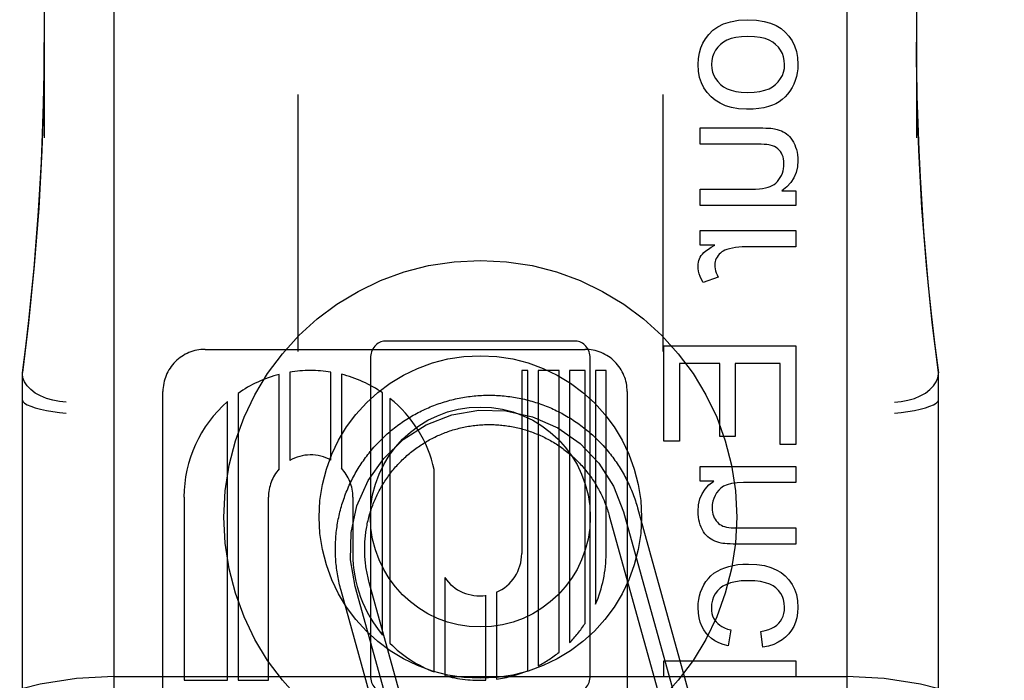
# Model space of a CAD drawing. Header units: inches. Extents: x 0 to 204, y 0 to 132.
# Tile 44 of 112: x 93.839 to 94.511, y 49.395 to 49.846. Entities that reach past the tile are written whole.
import ezdxf

# ---------------------------------------------------------------- set-up
doc = ezdxf.new("R2010")
doc.units = ezdxf.units.IN
doc.header["$LTSCALE"] = 11.243375
doc.header["$MEASUREMENT"] = 0
doc.linetypes.add('HIDDEN', pattern=[0.2, 0.1, -0.1])
doc.layers.add('DEFAULT_2', color=8, linetype='HIDDEN')

msp = doc.modelspace()

# ---------------------------------------------------------------- linework, layer by layer
at = {"layer": 'DEFAULT_2', "color": 8, "linetype": 'HIDDEN'}
for p, q in [((93.90356, 52.25676), (93.90356, 46.75626)), ((94.40356, 52.25676), (94.40356, 46.75626)), ((93.85606, 50.44702), (93.85606, 49.76497)), ((94.45106, 50.44702), (94.45106, 49.76497)), ((94.02906, 49.79454), (94.02906, 49.61924)), ((94.27806, 49.79454), (94.27806, 49.61924)), ((94.30358, 49.77179), (94.34398, 49.77179)), ((94.30358, 49.76074), (94.30358, 49.77179)), ((94.33974, 49.76074), (94.30358, 49.76074)), ((94.30358, 49.72998), (94.33851, 49.72998)), ((94.30358, 49.71893), (94.30358, 49.72998)), ((94.3592, 49.72881), (94.36878, 49.72881)), ((94.36878, 49.72881), (94.36878, 49.71893)), ((94.36878, 49.71893), (94.30358, 49.71893)), ((94.30358, 49.70174), (94.36878, 49.70174)), ((94.30358, 49.69179), (94.30358, 49.70174)), ((94.36878, 49.70174), (94.36878, 49.69069)), ((94.31347, 49.69179), (94.30358, 49.69179)), ((94.36878, 49.69069), (94.33465, 49.69069)), ((94.31592, 49.67012), (94.30567, 49.66632)), ((93.96578, 49.62079), (94.22497, 49.62079)), ((94.21856, 49.62646), (94.08856, 49.62646)), ((94.27878, 49.62316), (94.36878, 49.62316)), ((94.27878, 49.55808), (94.27878, 49.62316)), ((94.36878, 49.62316), (94.36878, 49.556)), ((94.07856, 49.61459), (94.07856, 49.39834)), ((94.22856, 49.39834), (94.22856, 49.61459)), ((94.31697, 49.61125), (94.2894, 49.61125)), ((94.2894, 49.61125), (94.2894, 49.55808)), ((94.31697, 49.56146), (94.31697, 49.61125)), ((94.35816, 49.61125), (94.32753, 49.61125)), ((94.32753, 49.61125), (94.32753, 49.56146)), ((94.35816, 49.556), (94.35816, 49.61125)), ((93.84106, 48.86186), (93.84106, 49.60491)), ((94.01633, 49.53923), (94.01633, 49.60369)), ((94.02348, 49.6052), (94.02348, 49.545)), ((94.05159, 49.54526), (94.05159, 49.60528)), ((94.05873, 49.60381), (94.05873, 49.53975)), ((94.18591, 49.60639), (94.18177, 49.60639)), ((94.18177, 49.60639), (94.18177, 49.48151)), ((94.18591, 49.40164), (94.18591, 49.60639)), ((94.20734, 49.60639), (94.19305, 49.60639)), ((94.19305, 49.60639), (94.19305, 49.40498)), ((94.20734, 49.41437), (94.20734, 49.60639)), ((94.22508, 49.60639), (94.21448, 49.60639)), ((94.21448, 49.60639), (94.21448, 49.42085)), ((94.22508, 49.43393), (94.22508, 49.60639)), ((94.23937, 49.60639), (94.23222, 49.60639)), ((94.23222, 49.60639), (94.23222, 49.44712)), ((94.23937, 49.48151), (94.23937, 49.60639)), ((94.46606, 48.86186), (94.46606, 49.60491)), ((93.93696, 48.98712), (93.93696, 49.59199)), ((93.98823, 49.59078), (93.98823, 49.39511)), ((94.08684, 49.4259), (94.08684, 49.5911)), ((94.09191, 49.58732), (94.09191, 49.42038)), ((94.25376, 49.59199), (94.25376, 48.98719)), ((93.98109, 49.39511), (93.98109, 49.5852)), ((94.32753, 49.56146), (94.31697, 49.56146)), ((94.2894, 49.55808), (94.27878, 49.55808)), ((94.36878, 49.556), (94.35816, 49.556)), ((94.30358, 49.54096), (94.36878, 49.54096)), ((94.30358, 49.53101), (94.30358, 49.54096)), ((94.36878, 49.54096), (94.36878, 49.5299)), ((94.12209, 49.40082), (94.12209, 49.53881)), ((94.31285, 49.53101), (94.30358, 49.53101)), ((94.36878, 49.5299), (94.33317, 49.5299)), ((93.95137, 49.51999), (93.95137, 49.39511)), ((94.00896, 49.39511), (94.00896, 49.51999)), ((94.06658, 49.51999), (94.06655, 49.48146)), ((94.26082, 49.51266), (94.29966, 49.37297)), ((94.24155, 49.5073), (94.2804, 49.36761)), ((94.25119, 49.50998), (94.29003, 49.37029)), ((94.32912, 49.49902), (94.36878, 49.49902)), ((94.36878, 49.49902), (94.36878, 49.48797)), ((94.36878, 49.48797), (94.32869, 49.48797)), ((94.10831, 49.31458), (94.06813, 49.45908)), ((94.11795, 49.31725), (94.07777, 49.46176)), ((94.12923, 49.4652), (94.12923, 49.39844)), ((94.09868, 49.3119), (94.0585, 49.4564)), ((94.15734, 49.39523), (94.15734, 49.45305)), ((94.16449, 49.45512), (94.16449, 49.39589)), ((94.32439, 49.42941), (94.32274, 49.41866)), ((94.34631, 49.41762), (94.3449, 49.42849)), ((94.27878, 49.40841), (94.36878, 49.40841)), ((94.27878, 49.39736), (94.27878, 49.40841)), ((94.36878, 49.40841), (94.36878, 49.39736)), ((93.90356, 49.39759), (94.40356, 49.39759)), ((93.95137, 49.39511), (93.98109, 49.39511)), ((93.98823, 49.39511), (94.00896, 49.39511)), ((94.36878, 49.39736), (94.27878, 49.39736))]:
    msp.add_line(p, q, dxfattribs=at)
for points in [[(94.30936, 49.8355), (94.31218, 49.83834), (94.31558, 49.84074), (94.31952, 49.84273), (94.32417, 49.84423), (94.32975, 49.84517), (94.33618, 49.84558)], [(94.33618, 49.84558), (94.34207, 49.84525), (94.34724, 49.84447), (94.35163, 49.84321), (94.3554, 49.84155), (94.35871, 49.83955), (94.36149, 49.83718)], [(94.30211, 49.81501), (94.30236, 49.81915), (94.30299, 49.82297), (94.304, 49.82642), (94.3054, 49.82962), (94.30719, 49.83265), (94.30936, 49.8355)], [(94.36149, 49.83718), (94.3641, 49.83431), (94.36626, 49.83115), (94.36795, 49.82776), (94.36918, 49.824), (94.36995, 49.81974), (94.37025, 49.81501)], [(93.85606, 49.83003), (93.85569, 49.79564), (93.85442, 49.75628), (93.85225, 49.71702), (93.84919, 49.67788), (93.84524, 49.63887), (93.84106, 49.60492)], [(93.84106, 49.60469), (93.84335, 49.62259), (93.84544, 49.64047), (93.84735, 49.65836), (93.84906, 49.67624), (93.85057, 49.69401), (93.85191, 49.71191), (93.85308, 49.73007), (93.85407, 49.74869), (93.85489, 49.76798), (93.85552, 49.78811), (93.85592, 49.8093), (93.85606, 49.83003)], [(94.31746, 49.82876), (94.31553, 49.82681), (94.31398, 49.82475), (94.3128, 49.8226), (94.31197, 49.8203), (94.31145, 49.81776), (94.31126, 49.81501)], [(94.33618, 49.83422), (94.33175, 49.83401), (94.32788, 49.8335), (94.32459, 49.83267), (94.32179, 49.83158), (94.31941, 49.83028), (94.31746, 49.82876)], [(94.35498, 49.82878), (94.35303, 49.83029), (94.35063, 49.83158), (94.34782, 49.83267), (94.34451, 49.8335), (94.34062, 49.83401), (94.33618, 49.83422)], [(94.36117, 49.81501), (94.36097, 49.81778), (94.36046, 49.82034), (94.35963, 49.82265), (94.35845, 49.82479), (94.3569, 49.82684), (94.35498, 49.82878)], [(94.46606, 49.60492), (94.46185, 49.6392), (94.4579, 49.67821), (94.45485, 49.71734), (94.45269, 49.7566), (94.45143, 49.79596), (94.45106, 49.8302)], [(94.45106, 49.8302), (94.45117, 49.81229), (94.45148, 49.7934), (94.45199, 49.77492), (94.45269, 49.75659), (94.45359, 49.73814), (94.45469, 49.71967), (94.45599, 49.70124), (94.45749, 49.68272), (94.45921, 49.66407), (94.46118, 49.645), (94.46346, 49.62517), (94.46606, 49.60469)], [(94.31096, 49.79304), (94.3083, 49.79598), (94.30611, 49.79916), (94.30441, 49.80254), (94.30318, 49.80625), (94.30241, 49.81042), (94.30211, 49.81501)], [(94.31126, 49.81501), (94.31145, 49.81234), (94.31196, 49.80986), (94.31279, 49.80759), (94.31397, 49.80545), (94.31555, 49.80337), (94.31752, 49.80138)], [(94.35489, 49.80133), (94.35685, 49.80331), (94.35844, 49.80538), (94.35962, 49.80751), (94.36046, 49.80979), (94.36098, 49.8123), (94.36117, 49.81501)], [(94.37025, 49.81501), (94.37013, 49.81217), (94.36979, 49.80942), (94.36924, 49.80678), (94.36846, 49.80422), (94.36747, 49.80172), (94.36626, 49.79929)], [(94.31752, 49.80138), (94.31949, 49.79984), (94.32186, 49.79853), (94.3246, 49.79742), (94.32781, 49.79659), (94.33155, 49.79607), (94.33581, 49.79585)], [(94.33581, 49.79585), (94.34037, 49.79607), (94.34434, 49.79659), (94.3477, 49.79743), (94.35054, 49.79853), (94.35294, 49.79983), (94.35489, 49.80133)], [(94.36626, 49.79929), (94.36482, 49.79695), (94.36322, 49.79483), (94.36147, 49.79292), (94.35954, 49.79121), (94.35741, 49.78967), (94.35509, 49.7883)], [(94.33526, 49.7845), (94.32978, 49.78483), (94.32493, 49.78562), (94.32075, 49.78689), (94.31709, 49.78857), (94.31381, 49.79062), (94.31096, 49.79304)], [(94.35509, 49.7883), (94.35281, 49.78723), (94.35014, 49.78633), (94.34709, 49.78556), (94.34362, 49.78499), (94.33967, 49.78464), (94.33526, 49.7845)], [(94.34398, 49.77179), (94.34635, 49.77177), (94.34845, 49.77172), (94.35027, 49.77163), (94.35185, 49.77151), (94.35319, 49.77135), (94.3543, 49.77116)], [(94.3543, 49.77116), (94.35599, 49.77076), (94.35754, 49.77028), (94.35896, 49.76973), (94.36026, 49.76912), (94.36145, 49.76845), (94.36252, 49.76774)], [(94.36252, 49.76774), (94.36351, 49.76694), (94.36448, 49.76598), (94.36542, 49.76485), (94.36633, 49.76353), (94.36721, 49.76202), (94.36804, 49.76031)], [(94.35141, 49.76008), (94.35036, 49.76028), (94.34897, 49.76045), (94.34725, 49.76057), (94.34515, 49.76066), (94.34264, 49.76072), (94.33974, 49.76074)], [(94.3583, 49.75565), (94.35741, 49.75671), (94.35643, 49.75764), (94.35538, 49.75843), (94.3542, 49.75909), (94.35288, 49.75965), (94.35141, 49.76008)], [(94.36074, 49.74729), (94.36065, 49.74904), (94.36043, 49.75064), (94.36007, 49.75209), (94.35959, 49.7534), (94.359, 49.75459), (94.3583, 49.75565)], [(94.36804, 49.76031), (94.3687, 49.75868), (94.36924, 49.75699), (94.36968, 49.75524), (94.36999, 49.75341), (94.37018, 49.7515), (94.37025, 49.7495)], [(94.37025, 49.7495), (94.36991, 49.74521), (94.369, 49.74131), (94.36755, 49.73784), (94.36547, 49.73467), (94.36268, 49.73164), (94.3592, 49.72881)], [(94.35821, 49.73797), (94.35899, 49.73945), (94.35963, 49.74094), (94.36011, 49.74244), (94.36045, 49.74399), (94.36066, 49.74561), (94.36074, 49.74729)], [(94.35128, 49.73182), (94.35269, 49.7325), (94.35399, 49.7333), (94.35516, 49.73422), (94.35625, 49.7353), (94.35727, 49.73655), (94.35821, 49.73797)], [(94.33851, 49.72998), (94.34138, 49.73004), (94.34393, 49.73021), (94.34618, 49.73048), (94.34813, 49.73085), (94.34984, 49.73129), (94.35128, 49.73182)], [(94.30432, 49.6848), (94.30509, 49.68579), (94.30615, 49.68685), (94.30749, 49.68798), (94.30913, 49.68917), (94.31113, 49.69045), (94.31347, 49.69179)], [(94.32175, 49.68885), (94.32047, 49.68838), (94.31931, 49.68783), (94.31828, 49.6872), (94.31736, 49.68648), (94.3165, 49.68566), (94.31572, 49.68475)], [(94.33465, 49.69069), (94.33222, 49.69063), (94.32991, 49.69047), (94.32771, 49.6902), (94.32563, 49.68984), (94.32364, 49.68939), (94.32175, 49.68885)], [(94.30211, 49.67767), (94.30217, 49.67897), (94.30236, 49.68021), (94.30266, 49.6814), (94.30309, 49.68256), (94.30364, 49.68369), (94.30432, 49.6848)], [(94.31572, 49.68475), (94.31504, 49.68375), (94.31449, 49.68272), (94.31407, 49.68169), (94.31378, 49.6806), (94.31359, 49.67945), (94.31353, 49.67823)], [(94.30567, 49.66632), (94.30452, 49.66841), (94.3036, 49.67043), (94.30292, 49.67236), (94.30246, 49.67421), (94.30219, 49.67598), (94.30211, 49.67767)], [(94.31353, 49.67823), (94.31358, 49.67695), (94.31377, 49.67566), (94.31408, 49.67433), (94.31453, 49.67297), (94.31515, 49.67157), (94.31592, 49.67012)], [(93.87106, 49.58477), (93.86637, 49.58519), (93.86179, 49.58605), (93.85744, 49.58732), (93.85342, 49.58898), (93.84983, 49.59099), (93.84676, 49.5933), (93.84431, 49.59583), (93.84252, 49.59853), (93.84143, 49.60134), (93.84106, 49.60419)], [(94.43606, 49.58477), (94.44075, 49.58519), (94.44533, 49.58605), (94.44968, 49.58732), (94.4537, 49.58898), (94.4573, 49.59099), (94.46036, 49.5933), (94.46281, 49.59583), (94.4646, 49.59853), (94.4657, 49.60134), (94.46606, 49.60419)], [(94.0585, 49.4564), (94.05816, 49.45765), (94.05784, 49.45889), (94.05753, 49.46015), (94.05724, 49.4614), (94.05696, 49.46266), (94.0567, 49.46392), (94.05646, 49.46519), (94.05623, 49.46645), (94.05601, 49.46772), (94.05582, 49.469), (94.05563, 49.47027), (94.05547, 49.47155), (94.05532, 49.47283), (94.05518, 49.47411), (94.05506, 49.4754), (94.05496, 49.47668), (94.05487, 49.47797), (94.05479, 49.47925), (94.05474, 49.48054), (94.0547, 49.48183), (94.05467, 49.48311), (94.05466, 49.4844), (94.05467, 49.48569), (94.05469, 49.48698), (94.05473, 49.48827), (94.05478, 49.48955), (94.05485, 49.49084), (94.05494, 49.49213), (94.05504, 49.49341), (94.05515, 49.49469), (94.05529, 49.49598), (94.05544, 49.49726), (94.0556, 49.49853), (94.05578, 49.49981), (94.05597, 49.50108), (94.05619, 49.50235), (94.05641, 49.50362), (94.05665, 49.50489), (94.05691, 49.50615), (94.05719, 49.50741), (94.05747, 49.50867), (94.05778, 49.50992), (94.0581, 49.51117), (94.05843, 49.51241), (94.05878, 49.51365), (94.05915, 49.51489), (94.05953, 49.51612), (94.05992, 49.51734), (94.06033, 49.51857), (94.06076, 49.51978), (94.0612, 49.52099), (94.06165, 49.5222), (94.06212, 49.5234), (94.06261, 49.52459), (94.06311, 49.52578), (94.06362, 49.52696), (94.06415, 49.52814), (94.06469, 49.52931), (94.06525, 49.53047), (94.06582, 49.53162), (94.0664, 49.53277), (94.067, 49.53391), (94.06761, 49.53504), (94.06824, 49.53617), (94.06888, 49.53729), (94.06953, 49.5384), (94.0702, 49.5395), (94.07088, 49.54059), (94.07158, 49.54168), (94.07229, 49.54276), (94.07301, 49.54382), (94.07374, 49.54488), (94.07449, 49.54593), (94.07525, 49.54697), (94.07602, 49.548), (94.07681, 49.54903), (94.07761, 49.55004), (94.07842, 49.55104), (94.07924, 49.55203), (94.08007, 49.55301), (94.08092, 49.55398), (94.08178, 49.55495), (94.08265, 49.5559), (94.08353, 49.55684), (94.08442, 49.55776), (94.08533, 49.55868), (94.08624, 49.55959), (94.08717, 49.56048), (94.08811, 49.56137), (94.08905, 49.56224), (94.09001, 49.5631), (94.09098, 49.56395), (94.09196, 49.56479), (94.09295, 49.56561), (94.09395, 49.56642), (94.09496, 49.56722), (94.09598, 49.56801), (94.09701, 49.56879), (94.09805, 49.56955), (94.0991, 49.5703), (94.10016, 49.57103), (94.10122, 49.57176), (94.1023, 49.57247), (94.10338, 49.57317), (94.10447, 49.57385), (94.10557, 49.57452), (94.10668, 49.57518), (94.1078, 49.57582), (94.10892, 49.57645), (94.11005, 49.57707), (94.11119, 49.57767), (94.11234, 49.57826), (94.11349, 49.57883), (94.11465, 49.57939), (94.11582, 49.57994), (94.117, 49.58047), (94.11818, 49.58098), (94.11936, 49.58148), (94.12056, 49.58197), (94.12176, 49.58244), (94.12296, 49.5829), (94.12417, 49.58334), (94.12538, 49.58377), (94.1266, 49.58419), (94.12783, 49.58458), (94.12906, 49.58497), (94.1303, 49.58533), (94.13153, 49.58569), (94.13278, 49.58603), (94.13403, 49.58635), (94.13528, 49.58665), (94.13653, 49.58695), (94.13779, 49.58722), (94.13905, 49.58748), (94.14032, 49.58773), (94.14159, 49.58796), (94.14286, 49.58817), (94.14413, 49.58837), (94.14541, 49.58855), (94.14668, 49.58872), (94.14796, 49.58887), (94.14925, 49.58901), (94.15053, 49.58913), (94.15181, 49.58923), (94.1531, 49.58932), (94.15438, 49.58939), (94.15567, 49.58945), (94.15696, 49.58949), (94.15825, 49.58952), (94.15954, 49.58953), (94.16082, 49.58952), (94.16211, 49.5895), (94.1634, 49.58946), (94.16469, 49.58941), (94.16597, 49.58934), (94.16726, 49.58925), (94.16854, 49.58915), (94.16983, 49.58903), (94.17111, 49.5889), (94.17239, 49.58875), (94.17367, 49.58859), (94.17494, 49.58841), (94.17622, 49.58821), (94.17749, 49.588), (94.17876, 49.58778), (94.18002, 49.58753), (94.18129, 49.58728), (94.18254, 49.587), (94.1838, 49.58671), (94.18505, 49.58641), (94.1863, 49.58609), (94.18755, 49.58576), (94.18879, 49.58541), (94.19002, 49.58504), (94.19125, 49.58466), (94.19248, 49.58427), (94.1937, 49.58386), (94.19492, 49.58343), (94.19613, 49.58299), (94.19733, 49.58254), (94.19853, 49.58207), (94.19973, 49.58158), (94.20092, 49.58108), (94.2021, 49.58057), (94.20327, 49.58004), (94.20444, 49.5795), (94.2056, 49.57894), (94.20676, 49.57837), (94.20791, 49.57779), (94.20905, 49.57719), (94.21018, 49.57658), (94.21131, 49.57595), (94.21242, 49.57531), (94.21353, 49.57465), (94.21464, 49.57399), (94.21573, 49.5733), (94.21682, 49.57261), (94.21789, 49.5719), (94.21896, 49.57118)], [(93.84106, 49.58621), (93.84143, 49.58517), (93.84252, 49.5841), (93.84432, 49.58301), (93.84678, 49.58194), (93.84984, 49.58092), (93.85342, 49.57998), (93.85744, 49.57912), (93.86181, 49.57839), (93.86638, 49.57779), (93.87106, 49.57734)], [(94.43606, 49.57734), (94.44074, 49.57779), (94.44532, 49.57839), (94.44968, 49.57912), (94.45371, 49.57998), (94.45729, 49.58092), (94.46034, 49.58194), (94.46281, 49.58301), (94.46461, 49.5841), (94.4657, 49.58517), (94.46606, 49.58621)], [(94.06813, 49.45908), (94.06493, 49.47734), (94.06534, 49.49588), (94.06934, 49.51398), (94.07695, 49.53125), (94.0876, 49.54643), (94.10099, 49.55925), (94.11662, 49.56922), (94.13421, 49.57605), (94.15248, 49.57925), (94.17101, 49.57885), (94.18912, 49.57485), (94.20639, 49.56724), (94.22156, 49.55659), (94.23438, 49.5432), (94.24435, 49.52757), (94.25119, 49.50998)], [(94.07777, 49.46176), (94.07748, 49.46282), (94.07721, 49.46388), (94.07695, 49.46494), (94.0767, 49.46601), (94.07647, 49.46708), (94.07625, 49.46815), (94.07605, 49.46922), (94.07586, 49.4703), (94.07568, 49.47138), (94.07552, 49.47246), (94.07537, 49.47355), (94.07524, 49.47463), (94.07512, 49.47572), (94.07501, 49.47681), (94.07492, 49.4779), (94.07484, 49.47899), (94.07478, 49.48009), (94.07473, 49.48118), (94.07469, 49.48227), (94.07467, 49.48337), (94.07466, 49.48446), (94.07467, 49.48555), (94.07469, 49.48665), (94.07472, 49.48774), (94.07477, 49.48884), (94.07483, 49.48993), (94.07491, 49.49102), (94.075, 49.49211), (94.0751, 49.4932), (94.07522, 49.49429), (94.07536, 49.49537), (94.0755, 49.49646), (94.07566, 49.49754), (94.07584, 49.49862), (94.07603, 49.4997), (94.07623, 49.50078), (94.07645, 49.50185), (94.07667, 49.50292), (94.07692, 49.50399), (94.07718, 49.50505), (94.07745, 49.50611), (94.07773, 49.50717), (94.07803, 49.50822), (94.07834, 49.50927), (94.07867, 49.51031), (94.07901, 49.51135), (94.07936, 49.51239), (94.07972, 49.51342), (94.0801, 49.51445), (94.08049, 49.51547), (94.0809, 49.51649), (94.08132, 49.5175), (94.08175, 49.5185), (94.08219, 49.5195), (94.08265, 49.5205), (94.08312, 49.52149), (94.0836, 49.52247), (94.08409, 49.52344), (94.0846, 49.52441), (94.08512, 49.52538), (94.08565, 49.52633), (94.0862, 49.52728), (94.08675, 49.52822), (94.08732, 49.52916), (94.0879, 49.53009), (94.0885, 49.53101), (94.0891, 49.53192), (94.08972, 49.53283), (94.09035, 49.53372), (94.09098, 49.53461), (94.09163, 49.53549), (94.0923, 49.53636), (94.09297, 49.53722), (94.09365, 49.53808), (94.09435, 49.53892), (94.09505, 49.53976), (94.09577, 49.54059), (94.0965, 49.54141), (94.09724, 49.54221), (94.09798, 49.54301), (94.09874, 49.5438), (94.09951, 49.54458), (94.10029, 49.54535), (94.10108, 49.54611), (94.10187, 49.54686), (94.10268, 49.5476), (94.1035, 49.54833), (94.10432, 49.54904), (94.10516, 49.54975), (94.106, 49.55045), (94.10686, 49.55113), (94.10772, 49.55181), (94.10859, 49.55247), (94.10947, 49.55312), (94.11036, 49.55376), (94.11125, 49.55439), (94.11216, 49.55501), (94.11307, 49.55562), (94.11399, 49.55621), (94.11491, 49.55679), (94.11585, 49.55736), (94.11679, 49.55792), (94.11774, 49.55847), (94.11869, 49.559), (94.11965, 49.55952), (94.12062, 49.56003), (94.1216, 49.56053), (94.12258, 49.56101), (94.12357, 49.56148), (94.12456, 49.56194), (94.12556, 49.56238), (94.12657, 49.56282), (94.12758, 49.56324), (94.12859, 49.56364), (94.12961, 49.56404), (94.13064, 49.56442), (94.13167, 49.56478), (94.13271, 49.56514), (94.13375, 49.56548), (94.13479, 49.5658), (94.13584, 49.56612), (94.13689, 49.56642), (94.13795, 49.5667), (94.13901, 49.56698), (94.14007, 49.56724), (94.14114, 49.56748), (94.14221, 49.56771), (94.14328, 49.56793), (94.14436, 49.56814), (94.14543, 49.56833), (94.14651, 49.5685), (94.1476, 49.56866), (94.14868, 49.56881), (94.14977, 49.56895), (94.15085, 49.56907), (94.15194, 49.56917), (94.15303, 49.56927), (94.15413, 49.56934), (94.15522, 49.56941), (94.15631, 49.56946), (94.15741, 49.5695), (94.1585, 49.56952), (94.15959, 49.56953), (94.16069, 49.56952), (94.16178, 49.5695), (94.16288, 49.56946), (94.16397, 49.56942), (94.16506, 49.56935), (94.16615, 49.56928), (94.16724, 49.56919), (94.16833, 49.56908), (94.16942, 49.56896), (94.17051, 49.56883), (94.17159, 49.56868), (94.17267, 49.56852), (94.17375, 49.56835), (94.17483, 49.56816), (94.17591, 49.56796), (94.17698, 49.56774), (94.17805, 49.56751), (94.17912, 49.56727), (94.18018, 49.56701), (94.18124, 49.56674), (94.1823, 49.56646), (94.18335, 49.56616), (94.1844, 49.56585), (94.18545, 49.56552), (94.18649, 49.56518), (94.18752, 49.56483), (94.18855, 49.56447), (94.18958, 49.56409), (94.1906, 49.5637), (94.19162, 49.56329), (94.19263, 49.56287), (94.19364, 49.56244), (94.19464, 49.562), (94.19563, 49.56154), (94.19662, 49.56107), (94.1976, 49.56059), (94.19858, 49.56009), (94.19955, 49.55959), (94.20051, 49.55907), (94.20147, 49.55854), (94.20242, 49.55799), (94.20336, 49.55744), (94.20429, 49.55687), (94.20522, 49.55629), (94.20614, 49.55569), (94.20705, 49.55509), (94.20796, 49.55447), (94.20886, 49.55385), (94.20974, 49.55321), (94.21062, 49.55256), (94.2115, 49.55189), (94.21236, 49.55122), (94.21321, 49.55054), (94.21406, 49.54984), (94.2149, 49.54914), (94.21572, 49.54842)], [(94.21896, 49.57118), (94.22002, 49.57045), (94.22107, 49.5697), (94.22211, 49.56894), (94.22314, 49.56817), (94.22416, 49.56738), (94.22517, 49.56658), (94.22618, 49.56577), (94.22717, 49.56495), (94.22815, 49.56412), (94.22912, 49.56327), (94.23008, 49.56241), (94.23103, 49.56154), (94.23197, 49.56066), (94.2329, 49.55977), (94.23382, 49.55886), (94.23472, 49.55795), (94.23562, 49.55702), (94.2365, 49.55609), (94.23738, 49.55514), (94.23824, 49.55418), (94.23909, 49.55321), (94.23992, 49.55223), (94.24075, 49.55124), (94.24156, 49.55024), (94.24236, 49.54923), (94.24315, 49.54821), (94.24392, 49.54718), (94.24469, 49.54614), (94.24543, 49.54509), (94.24617, 49.54404), (94.2469, 49.54297), (94.24761, 49.5419), (94.2483, 49.54081), (94.24899, 49.53972), (94.24966, 49.53862), (94.25031, 49.53751), (94.25096, 49.53639), (94.25159, 49.53527), (94.2522, 49.53414), (94.25281, 49.533), (94.25339, 49.53185), (94.25397, 49.5307), (94.25453, 49.52954), (94.25507, 49.52837), (94.2556, 49.5272), (94.25612, 49.52602), (94.25662, 49.52483), (94.25711, 49.52364), (94.25758, 49.52244), (94.25804, 49.52123), (94.25848, 49.52003), (94.25891, 49.51881), (94.25932, 49.51759), (94.25972, 49.51636), (94.2601, 49.51513), (94.26047, 49.5139), (94.26082, 49.51266)], [(94.21572, 49.54842), (94.21654, 49.54769), (94.21735, 49.54696), (94.21815, 49.54621), (94.21894, 49.54545), (94.21972, 49.54468), (94.22049, 49.5439), (94.22125, 49.54312), (94.22199, 49.54232), (94.22273, 49.54151), (94.22346, 49.54069), (94.22418, 49.53987), (94.22489, 49.53903), (94.22558, 49.53819), (94.22627, 49.53734), (94.22694, 49.53647), (94.22761, 49.5356), (94.22826, 49.53472), (94.2289, 49.53384), (94.22953, 49.53294), (94.23015, 49.53204), (94.23075, 49.53113), (94.23135, 49.53021), (94.23193, 49.52928), (94.2325, 49.52835), (94.23306, 49.52741), (94.2336, 49.52646), (94.23414, 49.5255), (94.23466, 49.52454), (94.23517, 49.52357), (94.23566, 49.5226), (94.23615, 49.52161), (94.23662, 49.52063), (94.23708, 49.51963), (94.23752, 49.51863), (94.23795, 49.51763), (94.23837, 49.51662), (94.23878, 49.5156), (94.23917, 49.51458), (94.23955, 49.51355), (94.23992, 49.51252), (94.24027, 49.51149), (94.24061, 49.51045), (94.24094, 49.5094), (94.24125, 49.50836), (94.24155, 49.5073)], [(94.30211, 49.51026), (94.30247, 49.51478), (94.30338, 49.51882), (94.30482, 49.52232), (94.30685, 49.52545), (94.30953, 49.52836), (94.31285, 49.53101)], [(94.33317, 49.5299), (94.32875, 49.5297), (94.32501, 49.52922), (94.32198, 49.52843), (94.31955, 49.5274), (94.31761, 49.52619), (94.31619, 49.52479)], [(94.31619, 49.52479), (94.3148, 49.52299), (94.31368, 49.52112), (94.31282, 49.51919), (94.31221, 49.51715), (94.31183, 49.51494), (94.31169, 49.51259)], [(94.31169, 49.51259), (94.31175, 49.51108), (94.31193, 49.50968), (94.31222, 49.50838), (94.31261, 49.50717), (94.31311, 49.50601), (94.31371, 49.50492)], [(94.30426, 49.49945), (94.30361, 49.50113), (94.30308, 49.50285), (94.30266, 49.50459), (94.30236, 49.5064), (94.30218, 49.50829), (94.30211, 49.51026)], [(94.30981, 49.49206), (94.30878, 49.49286), (94.30779, 49.49383), (94.30683, 49.49495), (94.30592, 49.49625), (94.30507, 49.49775), (94.30426, 49.49945)], [(94.31371, 49.50492), (94.31446, 49.50382), (94.31527, 49.50287), (94.31612, 49.50206), (94.31703, 49.50137), (94.31801, 49.50079), (94.31905, 49.50031)], [(94.31905, 49.50031), (94.32016, 49.49994), (94.32148, 49.49963), (94.32303, 49.49937), (94.3248, 49.49918), (94.32684, 49.49907), (94.32912, 49.49902)], [(94.31796, 49.48864), (94.31638, 49.48901), (94.3149, 49.48946), (94.31352, 49.48999), (94.31221, 49.49061), (94.31098, 49.49129), (94.30981, 49.49206)], [(94.32869, 49.48797), (94.32615, 49.488), (94.32393, 49.48806), (94.32202, 49.48816), (94.3204, 49.48829), (94.31904, 49.48845), (94.31796, 49.48864)], [(94.31795, 49.47091), (94.32044, 49.47191), (94.32316, 49.47275), (94.3261, 49.47345), (94.32928, 49.47397), (94.33273, 49.47428), (94.33643, 49.47441)], [(94.33643, 49.47441), (94.34225, 49.47409), (94.34737, 49.47333), (94.35173, 49.47211), (94.35548, 49.4705), (94.35877, 49.46857), (94.36154, 49.4663)], [(94.3061, 49.46029), (94.30751, 49.46254), (94.30912, 49.46459), (94.31092, 49.46642), (94.31296, 49.46807), (94.31531, 49.46957), (94.31795, 49.47091)], [(94.36154, 49.4663), (94.36413, 49.46355), (94.36627, 49.46051), (94.36795, 49.45723), (94.36918, 49.45356), (94.36994, 49.44939), (94.37025, 49.44475)], [(94.30211, 49.44469), (94.30223, 49.4475), (94.30256, 49.45021), (94.30311, 49.4528), (94.30387, 49.45532), (94.30487, 49.45782), (94.3061, 49.46029)], [(94.33612, 49.46305), (94.33156, 49.46285), (94.3276, 49.46236), (94.32425, 49.46156), (94.32144, 49.46052), (94.31908, 49.45929), (94.3172, 49.45785)], [(94.35524, 49.45805), (94.35337, 49.45943), (94.35101, 49.46061), (94.34818, 49.46161), (94.34479, 49.46238), (94.34077, 49.46285), (94.33612, 49.46305)], [(94.3172, 49.45785), (94.31537, 49.45601), (94.31388, 49.45403), (94.31273, 49.45194), (94.31191, 49.44964), (94.31139, 49.44708), (94.3112, 49.44426)], [(94.36117, 49.44488), (94.36097, 49.44761), (94.36047, 49.4501), (94.35966, 49.45233), (94.35853, 49.45436), (94.35705, 49.45628), (94.35524, 49.45805)], [(94.30753, 49.42733), (94.30597, 49.42954), (94.30466, 49.432), (94.3036, 49.43467), (94.3028, 49.43764), (94.30231, 49.44099), (94.30211, 49.44469)], [(94.3112, 49.44426), (94.3113, 49.44238), (94.31159, 49.44064), (94.31205, 49.43905), (94.3127, 49.43758), (94.31351, 49.43618), (94.31451, 49.43487)], [(94.35718, 49.43401), (94.35838, 49.43549), (94.35936, 49.43709), (94.36013, 49.43878), (94.36069, 49.44062), (94.36104, 49.44266), (94.36117, 49.44488)], [(94.37025, 49.44475), (94.37004, 49.4411), (94.36949, 49.43773), (94.36861, 49.4347), (94.36739, 49.4319), (94.36583, 49.42925), (94.36393, 49.42677)], [(94.31451, 49.43487), (94.31558, 49.43374), (94.31688, 49.43269), (94.31838, 49.43171), (94.32011, 49.43083), (94.32212, 49.43007), (94.32439, 49.42941)], [(94.3449, 49.42849), (94.3478, 49.42905), (94.35034, 49.42976), (94.35251, 49.43064), (94.35435, 49.43166), (94.35591, 49.43278), (94.35718, 49.43401)], [(94.32274, 49.41866), (94.31932, 49.41954), (94.31628, 49.42065), (94.31365, 49.42199), (94.31135, 49.42355), (94.3093, 49.42533), (94.30753, 49.42733)], [(94.36393, 49.42677), (94.36185, 49.42461), (94.35946, 49.4227), (94.35678, 49.42104), (94.35374, 49.41963), (94.35024, 49.41849), (94.34631, 49.41762)]]:
    msp.add_lwpolyline(points, dxfattribs=at)
for radius in [0.175, 0.11, 0.075]:
    msp.add_circle((94.15356, 49.50646), radius, dxfattribs=at)
for centre, radius, start, end in [((93.96576, 49.59199), 0.02879, 89.95715, 179.99965), ((94.22497, 49.59199), 0.02879, 359.994, 90.00777), ((94.03776, 49.51999), 0.0864, 104.36193, 124.9816), ((94.03776, 49.51999), 0.0864, 80.79158, 99.51635), ((94.03777, 49.51999), 0.0864, 55.38872, 75.95701), ((94.03777, 49.51999), 0.0864, 12.57818, 51.19553), ((94.03776, 49.51999), 0.0864, 130.99532, 180), ((94.03777, 49.51999), 0.0288, 61.31241, 119.73732), ((94.03777, 49.51998), 0.02881, 0.01851, 43.32118), ((94.03777, 49.51999), 0.0288, 138.08506, 180.00318), ((94.15295, 49.48153), 0.08641, 180.04579, 220.08113), ((94.15297, 49.48151), 0.0288, 293.57805, 359.99993), ((94.15296, 49.48151), 0.0864, 336.53934, 0.00011), ((94.15296, 49.48151), 0.0288, 214.51156, 278.74532), ((94.15297, 49.48151), 0.0864, 315.39787, 326.58114), ((94.15297, 49.48151), 0.0864, 225.03546, 249.06329), ((94.15297, 49.48151), 0.0864, 297.64527, 309.0007), ((94.15296, 49.48151), 0.0864, 254.05771, 272.90539), ((94.15296, 49.48151), 0.0864, 277.66245, 292.41655), ((93.90356, 49.14759), 0.25, 90, 270), ((94.40356, 49.14759), 0.25, 270, 90)]:
    msp.add_arc(centre, radius, start, end, dxfattribs=at)
for centre, major_axis, start_param, end_param in [((94.08856, 49.61459), (0, -0.01187), 3.141593, 4.712389), ((94.21856, 49.61459), (0, 0.01187), -1.570796, 0), ((94.08856, 49.39834), (0, -0.01187), -1.570796, 0), ((94.21856, 49.39834), (0, 0.01187), 3.141593, 4.712389)]:
    msp.add_ellipse(centre, major_axis=major_axis, ratio=0.842271, start_param=start_param, end_param=end_param, dxfattribs=at)

doc.saveas('drawing.dxf')
